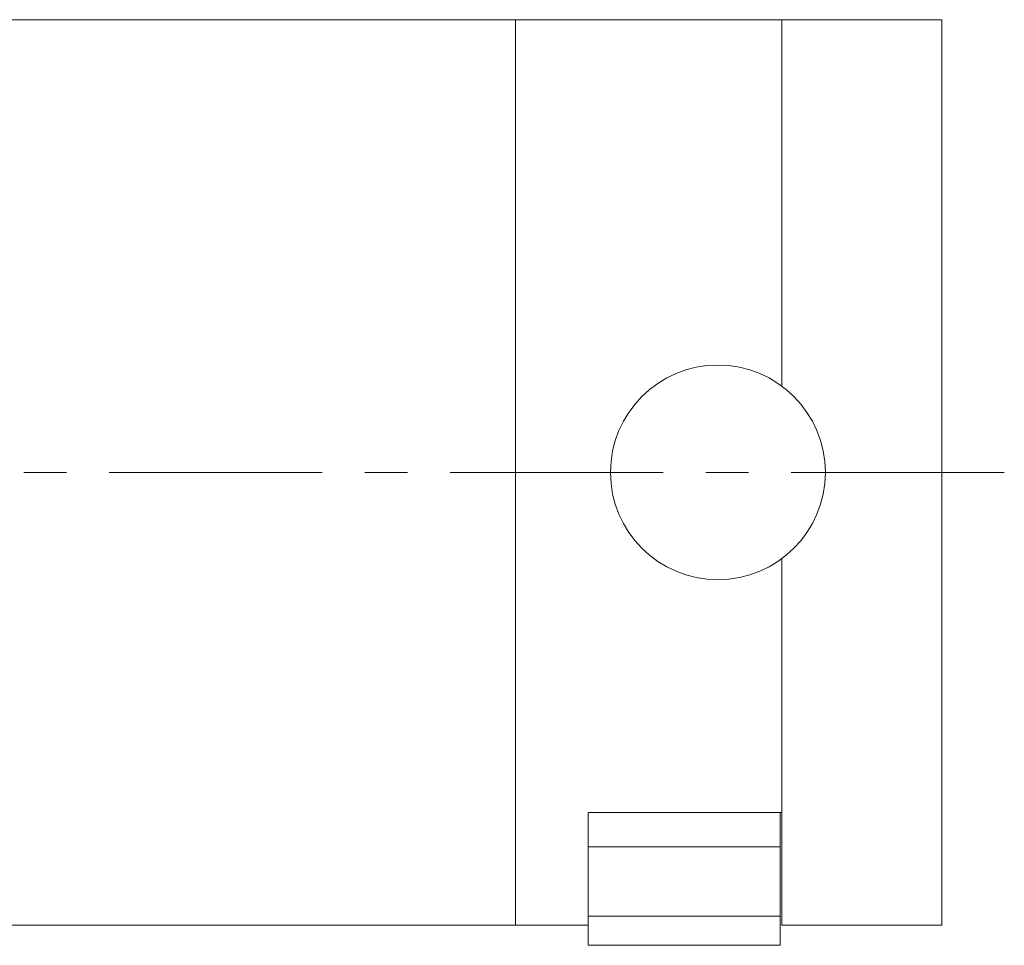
# Model space of a CAD drawing. Header units: inches. Extents: x 1.4 to 30, y 0.7 to 21.5.
# Tile 21 of 93: x 7.5 to 9.9, y 10 to 12.2. Entities that reach past the tile are written whole.
import ezdxf

# ---------------------------------------------------------------- set-up
doc = ezdxf.new("R2010")
doc.units = ezdxf.units.IN
doc.header["$MEASUREMENT"] = 0
doc.linetypes.add('CENTERX2', pattern=[0.8, 0.5, -0.1, 0.1, -0.1])

msp = doc.modelspace()

# ---------------------------------------------------------------- linework, layer by layer
at = {"color": 7, "linetype": 'Continuous', "lineweight": 15}
for p, q in [((8.7118, 12.1747), (6.8368, 12.1747)), ((9.3368, 12.1747), (8.7118, 12.1747)), ((8.7118, 12.1747), (8.7118, 10.0497)), ((9.7118, 12.1747), (9.3368, 12.1747)), ((9.3368, 12.1747), (9.3368, 11.3147)), ((9.7118, 12.1747), (9.7118, 10.0497)), ((9.3368, 10.9097), (9.3368, 10.3138)), ((9.3368, 10.9097), (9.3368, 10.0497)), ((8.8828, 10.3138), (9.3368, 10.3138)), ((8.8828, 10.3129), (8.8828, 10.2336)), ((9.3328, 10.3138), (9.3328, 10.2336)), ((9.3328, 10.2336), (8.8828, 10.2336)), ((8.8828, 10.2336), (8.8828, 10.0708)), ((9.3328, 10.2336), (9.3328, 10.0708)), ((9.3328, 10.0708), (8.8828, 10.0708)), ((8.8828, 10.0708), (8.8828, 10.0022)), ((9.3328, 10.0708), (9.3328, 10.0022)), ((6.8368, 10.0497), (8.7118, 10.0497)), ((8.7118, 10.0497), (8.8828, 10.0497)), ((9.3368, 10.0497), (9.7118, 10.0497)), ((9.3328, 10.0022), (8.8828, 10.0022))]:
    msp.add_line(p, q, dxfattribs=at)
at = {"color": 7, "linetype": 'CENTERX2', "lineweight": 0}
msp.add_line((9.8586, 11.1122), (1.5475, 11.1122), dxfattribs=at)
at = {"color": 7, "linetype": 'Continuous', "lineweight": 15}
msp.add_circle((9.1868, 11.1122), 0.252, dxfattribs=at)

doc.saveas('drawing.dxf')
